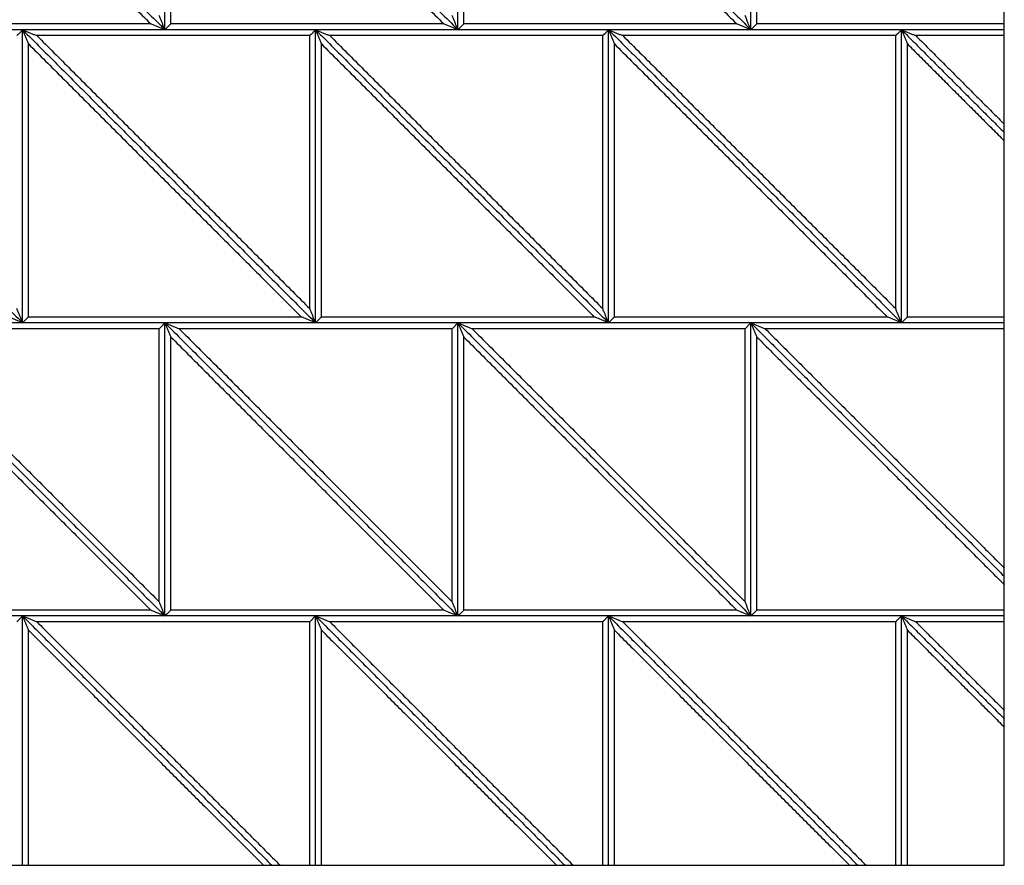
# Model space of a CAD drawing. Header units: millimetres. Extents: x 3058.1 to 3069.1, y 1872.4 to 1877.2.
# Tile 17 of 25: x 3065.9 to 3066.9, y 1872.4 to 1873.2. Entities that reach past the tile are written whole.
import ezdxf

# ---------------------------------------------------------------- set-up
doc = ezdxf.new("R2010")
doc.units = ezdxf.units.MM
doc.layers.add('Make2D', color=7, linetype='Continuous', true_color=0x000000)
doc.layers.add('Make2D$Visible$Curves', color=7, linetype='Continuous', true_color=0x000000)

# ---------------------------------------------------------------- blocks, each defined once
blk = doc.blocks.new('Akabia4')
at = {"layer": 'Make2D'}
blk.add_lwpolyline([(3064.8843, 1872.3627), (3066.8947, 1872.3627), (3066.8947, 1874.3731), (3064.8843, 1874.3731)], close=True, dxfattribs=at)
at = {"layer": 'Make2D$Visible$Curves', "color": 18, "lineweight": -3, "true_color": 0x000000}
for points, degree in [([(3065.7352, 1873.5179), (3065.8852, 1873.3679), (3066.0352, 1873.2179)], 2), ([(3065.7352, 1873.5179), (3065.8852, 1873.3679), (3066.0352, 1873.2179)], 2), ([(3066.0352, 1873.5179), (3066.1852, 1873.3679), (3066.3352, 1873.2179)], 2), ([(3066.0352, 1873.5179), (3066.1852, 1873.3679), (3066.3352, 1873.2179)], 2), ([(3066.0352, 1873.2179), (3066.0352, 1873.3679), (3066.0352, 1873.5179)], 2), ([(3066.0352, 1873.2179), (3066.0352, 1873.3679), (3066.0352, 1873.5179)], 2), ([(3066.3352, 1873.5179), (3066.4852, 1873.3679), (3066.6352, 1873.2179)], 2), ([(3066.3352, 1873.5179), (3066.4852, 1873.3679), (3066.6352, 1873.2179)], 2), ([(3066.3352, 1873.2179), (3066.3352, 1873.3679), (3066.3352, 1873.5179)], 2), ([(3066.3352, 1873.2179), (3066.3352, 1873.3679), (3066.3352, 1873.5179)], 2), ([(3066.6352, 1873.2179), (3066.6352, 1873.3679), (3066.6352, 1873.5179)], 2), ([(3066.6352, 1873.2179), (3066.6352, 1873.3679), (3066.6352, 1873.5179)], 2), ([(3065.7413, 1873.5034), (3065.881, 1873.3637), (3066.0207, 1873.2239)], 2), ([(3066.0413, 1873.5034), (3066.181, 1873.3637), (3066.3207, 1873.2239)], 2), ([(3066.0413, 1873.2239), (3066.0413, 1873.3637), (3066.0413, 1873.5034)], 2), ([(3066.3413, 1873.5034), (3066.481, 1873.3637), (3066.6207, 1873.2239)], 2), ([(3066.3413, 1873.2239), (3066.3413, 1873.3637), (3066.3413, 1873.5034)], 2), ([(3066.6413, 1873.2239), (3066.6413, 1873.3637), (3066.6413, 1873.5034)], 2), ([(3066.0352, 1873.2179), (3066.035, 1873.2185), (3066.0346, 1873.2195), (3066.0339, 1873.2212), (3066.0332, 1873.2228), (3066.0326, 1873.2244), (3066.0319, 1873.226), (3066.0312, 1873.2276), (3066.0306, 1873.2292), (3066.0299, 1873.2309), (3066.0294, 1873.2319), (3066.0292, 1873.2325)], 3), ([(3066.3352, 1873.2179), (3066.335, 1873.2185), (3066.3346, 1873.2195), (3066.3339, 1873.2212), (3066.3332, 1873.2228), (3066.3326, 1873.2244), (3066.3319, 1873.226), (3066.3312, 1873.2276), (3066.3306, 1873.2292), (3066.3299, 1873.2309), (3066.3294, 1873.2319), (3066.3292, 1873.2325)], 3), ([(3066.6352, 1873.2179), (3066.635, 1873.2185), (3066.6346, 1873.2195), (3066.6339, 1873.2212), (3066.6332, 1873.2228), (3066.6326, 1873.2244), (3066.6319, 1873.226), (3066.6312, 1873.2276), (3066.6306, 1873.2292), (3066.6299, 1873.2309), (3066.6294, 1873.2319), (3066.6292, 1873.2325)], 3), ([(3066.0207, 1873.2239), (3065.881, 1873.2239), (3065.7413, 1873.2239)], 2), ([(3066.0352, 1873.2179), (3066.0347, 1873.2181), (3066.0336, 1873.2186), (3066.032, 1873.2193), (3066.0304, 1873.2199), (3066.0288, 1873.2206), (3066.0272, 1873.2213), (3066.0255, 1873.2219), (3066.0239, 1873.2226), (3066.0223, 1873.2233), (3066.0212, 1873.2237), (3066.0207, 1873.2239)], 3), ([(3066.0352, 1873.2179), (3066.0355, 1873.2181), (3066.0359, 1873.2186), (3066.0366, 1873.2193), (3066.0373, 1873.2199), (3066.0379, 1873.2206), (3066.0386, 1873.2213), (3066.0393, 1873.2219), (3066.0399, 1873.2226), (3066.0406, 1873.2233), (3066.041, 1873.2237), (3066.0413, 1873.2239)], 3), ([(3066.3207, 1873.2239), (3066.181, 1873.2239), (3066.0413, 1873.2239)], 2), ([(3066.3352, 1873.2179), (3066.3347, 1873.2181), (3066.3336, 1873.2186), (3066.332, 1873.2193), (3066.3304, 1873.2199), (3066.3288, 1873.2206), (3066.3272, 1873.2213), (3066.3255, 1873.2219), (3066.3239, 1873.2226), (3066.3223, 1873.2233), (3066.3212, 1873.2237), (3066.3207, 1873.2239)], 3), ([(3066.3352, 1873.2179), (3066.3355, 1873.2181), (3066.3359, 1873.2186), (3066.3366, 1873.2193), (3066.3373, 1873.2199), (3066.3379, 1873.2206), (3066.3386, 1873.2213), (3066.3393, 1873.2219), (3066.3399, 1873.2226), (3066.3406, 1873.2233), (3066.341, 1873.2237), (3066.3413, 1873.2239)], 3), ([(3066.6207, 1873.2239), (3066.481, 1873.2239), (3066.3413, 1873.2239)], 2), ([(3066.6352, 1873.2179), (3066.6347, 1873.2181), (3066.6336, 1873.2186), (3066.632, 1873.2193), (3066.6304, 1873.2199), (3066.6288, 1873.2206), (3066.6272, 1873.2213), (3066.6255, 1873.2219), (3066.6239, 1873.2226), (3066.6223, 1873.2233), (3066.6212, 1873.2237), (3066.6207, 1873.2239)], 3), ([(3066.6352, 1873.2179), (3066.6355, 1873.2181), (3066.6359, 1873.2186), (3066.6366, 1873.2193), (3066.6373, 1873.2199), (3066.6379, 1873.2206), (3066.6386, 1873.2213), (3066.6393, 1873.2219), (3066.6399, 1873.2226), (3066.6406, 1873.2233), (3066.641, 1873.2237), (3066.6413, 1873.2239)], 3), ([(3066.8947, 1873.2239), (3066.768, 1873.2239), (3066.6413, 1873.2239)], 2), ([(3065.5895, 1873.2179), (3065.7395, 1873.0679), (3065.8895, 1872.9179)], 2), ([(3065.8895, 1873.2179), (3065.7395, 1873.2179), (3065.5895, 1873.2179)], 2), ([(3065.5895, 1873.2179), (3065.7395, 1873.0679), (3065.8895, 1872.9179)], 2), ([(3066.0352, 1873.2179), (3065.8852, 1873.2179), (3065.7352, 1873.2179)], 2), ([(3065.8895, 1873.2179), (3065.8893, 1873.2177), (3065.8888, 1873.2172), (3065.8882, 1873.2166), (3065.8875, 1873.2159), (3065.8868, 1873.2152), (3065.8862, 1873.2146), (3065.8855, 1873.2139), (3065.8848, 1873.2132), (3065.8841, 1873.2126), (3065.8837, 1873.2121), (3065.8835, 1873.2119)], 3), ([(3065.8895, 1873.2179), (3065.89, 1873.2177), (3065.8911, 1873.2172), (3065.8927, 1873.2166), (3065.8944, 1873.2159), (3065.896, 1873.2152), (3065.8976, 1873.2146), (3065.8992, 1873.2139), (3065.9008, 1873.2132), (3065.9024, 1873.2126), (3065.9035, 1873.2121), (3065.9041, 1873.2119)], 3), ([(3065.8895, 1873.2179), (3066.0395, 1873.0679), (3066.1895, 1872.9179)], 2), ([(3066.1895, 1873.2179), (3066.0395, 1873.2179), (3065.8895, 1873.2179)], 2), ([(3065.8895, 1873.2179), (3065.8897, 1873.2174), (3065.8902, 1873.2163), (3065.8908, 1873.2147), (3065.8915, 1873.2131), (3065.8922, 1873.2114), (3065.8929, 1873.2098), (3065.8935, 1873.2082), (3065.8942, 1873.2066), (3065.8949, 1873.205), (3065.8953, 1873.2039), (3065.8955, 1873.2034)], 3), ([(3065.8895, 1873.2179), (3066.0395, 1873.0679), (3066.1895, 1872.9179)], 2), ([(3065.8895, 1872.9179), (3065.8895, 1873.0679), (3065.8895, 1873.2179)], 2), ([(3065.8895, 1872.9179), (3065.8895, 1873.0679), (3065.8895, 1873.2179)], 2), ([(3066.3352, 1873.2179), (3066.1852, 1873.2179), (3066.0352, 1873.2179)], 2), ([(3066.1895, 1873.2179), (3066.1893, 1873.2177), (3066.1888, 1873.2172), (3066.1882, 1873.2166), (3066.1875, 1873.2159), (3066.1868, 1873.2152), (3066.1862, 1873.2146), (3066.1855, 1873.2139), (3066.1848, 1873.2132), (3066.1841, 1873.2126), (3066.1837, 1873.2121), (3066.1835, 1873.2119)], 3), ([(3066.1895, 1873.2179), (3066.19, 1873.2177), (3066.1911, 1873.2172), (3066.1927, 1873.2166), (3066.1944, 1873.2159), (3066.196, 1873.2152), (3066.1976, 1873.2146), (3066.1992, 1873.2139), (3066.2008, 1873.2132), (3066.2024, 1873.2126), (3066.2035, 1873.2121), (3066.2041, 1873.2119)], 3), ([(3066.1895, 1873.2179), (3066.3395, 1873.0679), (3066.4895, 1872.9179)], 2), ([(3066.4895, 1873.2179), (3066.3395, 1873.2179), (3066.1895, 1873.2179)], 2), ([(3066.1895, 1873.2179), (3066.1897, 1873.2174), (3066.1902, 1873.2163), (3066.1908, 1873.2147), (3066.1915, 1873.2131), (3066.1922, 1873.2114), (3066.1929, 1873.2098), (3066.1935, 1873.2082), (3066.1942, 1873.2066), (3066.1949, 1873.205), (3066.1953, 1873.2039), (3066.1955, 1873.2034)], 3), ([(3066.1895, 1873.2179), (3066.3395, 1873.0679), (3066.4895, 1872.9179)], 2), ([(3066.1895, 1872.9179), (3066.1895, 1873.0679), (3066.1895, 1873.2179)], 2), ([(3066.1895, 1872.9179), (3066.1895, 1873.0679), (3066.1895, 1873.2179)], 2), ([(3066.6352, 1873.2179), (3066.4852, 1873.2179), (3066.3352, 1873.2179)], 2), ([(3066.4895, 1873.2179), (3066.4893, 1873.2177), (3066.4888, 1873.2172), (3066.4882, 1873.2166), (3066.4875, 1873.2159), (3066.4868, 1873.2152), (3066.4862, 1873.2146), (3066.4855, 1873.2139), (3066.4848, 1873.2132), (3066.4841, 1873.2126), (3066.4837, 1873.2121), (3066.4835, 1873.2119)], 3), ([(3066.4895, 1872.9179), (3066.4895, 1873.0679), (3066.4895, 1873.2179)], 2), ([(3066.4895, 1873.2179), (3066.49, 1873.2177), (3066.4911, 1873.2172), (3066.4927, 1873.2166), (3066.4944, 1873.2159), (3066.496, 1873.2152), (3066.4976, 1873.2146), (3066.4992, 1873.2139), (3066.5008, 1873.2132), (3066.5024, 1873.2126), (3066.5035, 1873.2121), (3066.5041, 1873.2119)], 3), ([(3066.4895, 1873.2179), (3066.6395, 1873.0679), (3066.7895, 1872.9179)], 2), ([(3066.7895, 1873.2179), (3066.6395, 1873.2179), (3066.4895, 1873.2179)], 2), ([(3066.4895, 1873.2179), (3066.4897, 1873.2174), (3066.4902, 1873.2163), (3066.4908, 1873.2147), (3066.4915, 1873.2131), (3066.4922, 1873.2114), (3066.4929, 1873.2098), (3066.4935, 1873.2082), (3066.4942, 1873.2066), (3066.4949, 1873.205), (3066.4953, 1873.2039), (3066.4955, 1873.2034)], 3), ([(3066.4895, 1873.2179), (3066.6395, 1873.0679), (3066.7895, 1872.9179)], 2), ([(3066.4895, 1872.9179), (3066.4895, 1873.0679), (3066.4895, 1873.2179)], 2), ([(3066.8947, 1873.2179), (3066.765, 1873.2179), (3066.6352, 1873.2179)], 2), ([(3066.7895, 1873.2179), (3066.7893, 1873.2177), (3066.7888, 1873.2172), (3066.7882, 1873.2166), (3066.7875, 1873.2159), (3066.7868, 1873.2152), (3066.7862, 1873.2146), (3066.7855, 1873.2139), (3066.7848, 1873.2132), (3066.7841, 1873.2126), (3066.7837, 1873.2121), (3066.7835, 1873.2119)], 3), ([(3066.7895, 1873.2179), (3066.79, 1873.2177), (3066.7911, 1873.2172), (3066.7927, 1873.2166), (3066.7944, 1873.2159), (3066.796, 1873.2152), (3066.7976, 1873.2146), (3066.7992, 1873.2139), (3066.8008, 1873.2132), (3066.8024, 1873.2126), (3066.8035, 1873.2121), (3066.8041, 1873.2119)], 3), ([(3066.7895, 1873.2179), (3066.7897, 1873.2174), (3066.7902, 1873.2163), (3066.7908, 1873.2147), (3066.7915, 1873.2131), (3066.7922, 1873.2114), (3066.7929, 1873.2098), (3066.7935, 1873.2082), (3066.7942, 1873.2066), (3066.7949, 1873.205), (3066.7953, 1873.2039), (3066.7955, 1873.2034)], 3), ([(3066.7895, 1872.9179), (3066.7895, 1873.0679), (3066.7895, 1873.2179)], 2), ([(3066.7895, 1872.9179), (3066.7895, 1873.0679), (3066.7895, 1873.2179)], 2), ([(3066.7895, 1873.2179), (3066.8421, 1873.1653), (3066.8947, 1873.1127)], 2), ([(3066.8947, 1873.2179), (3066.8421, 1873.2179), (3066.7895, 1873.2179)], 2), ([(3066.7895, 1873.2179), (3066.8421, 1873.1653), (3066.8947, 1873.1127)], 2), ([(3065.8955, 1873.2034), (3066.0352, 1873.0637), (3066.1749, 1872.9239)], 2), ([(3065.8955, 1872.9239), (3065.8955, 1873.0637), (3065.8955, 1873.2034)], 2), ([(3065.9041, 1873.2119), (3066.0438, 1873.0722), (3066.1835, 1872.9325)], 2), ([(3066.1835, 1873.2119), (3066.0438, 1873.2119), (3065.9041, 1873.2119)], 2), ([(3066.1835, 1872.9325), (3066.1835, 1873.0722), (3066.1835, 1873.2119)], 2), ([(3066.1955, 1873.2034), (3066.3352, 1873.0637), (3066.4749, 1872.9239)], 2), ([(3066.1955, 1872.9239), (3066.1955, 1873.0637), (3066.1955, 1873.2034)], 2), ([(3066.2041, 1873.2119), (3066.3438, 1873.0722), (3066.4835, 1872.9325)], 2), ([(3066.4835, 1873.2119), (3066.3438, 1873.2119), (3066.2041, 1873.2119)], 2), ([(3066.4835, 1872.9325), (3066.4835, 1873.0722), (3066.4835, 1873.2119)], 2), ([(3066.4955, 1873.2034), (3066.6352, 1873.0637), (3066.7749, 1872.9239)], 2), ([(3066.4955, 1872.9239), (3066.4955, 1873.0637), (3066.4955, 1873.2034)], 2), ([(3066.5041, 1873.2119), (3066.6438, 1873.0722), (3066.7835, 1872.9325)], 2), ([(3066.7835, 1873.2119), (3066.6438, 1873.2119), (3066.5041, 1873.2119)], 2), ([(3066.7835, 1872.9325), (3066.7835, 1873.0722), (3066.7835, 1873.2119)], 2), ([(3066.7955, 1872.9239), (3066.7955, 1873.0637), (3066.7955, 1873.2034)], 2), ([(3066.7955, 1873.2034), (3066.8451, 1873.1538), (3066.8947, 1873.1042)], 2), ([(3066.8041, 1873.2119), (3066.8494, 1873.1666), (3066.8947, 1873.1213)], 2), ([(3066.8947, 1873.2119), (3066.8494, 1873.2119), (3066.8041, 1873.2119)], 2), ([(3065.8895, 1872.9179), (3065.8893, 1872.9185), (3065.8888, 1872.9195), (3065.8882, 1872.9212), (3065.8875, 1872.9228), (3065.8868, 1872.9244), (3065.8862, 1872.926), (3065.8855, 1872.9276), (3065.8848, 1872.9292), (3065.8841, 1872.9309), (3065.8837, 1872.9319), (3065.8835, 1872.9325)], 3), ([(3066.1895, 1872.9179), (3066.1893, 1872.9185), (3066.1888, 1872.9195), (3066.1882, 1872.9212), (3066.1875, 1872.9228), (3066.1868, 1872.9244), (3066.1862, 1872.926), (3066.1855, 1872.9276), (3066.1848, 1872.9292), (3066.1841, 1872.9309), (3066.1837, 1872.9319), (3066.1835, 1872.9325)], 3), ([(3066.4895, 1872.9179), (3066.4893, 1872.9185), (3066.4888, 1872.9195), (3066.4882, 1872.9212), (3066.4875, 1872.9228), (3066.4868, 1872.9244), (3066.4862, 1872.926), (3066.4855, 1872.9276), (3066.4848, 1872.9292), (3066.4841, 1872.9309), (3066.4837, 1872.9319), (3066.4835, 1872.9325)], 3), ([(3066.7895, 1872.9179), (3066.7893, 1872.9185), (3066.7888, 1872.9195), (3066.7882, 1872.9212), (3066.7875, 1872.9228), (3066.7868, 1872.9244), (3066.7862, 1872.926), (3066.7855, 1872.9276), (3066.7848, 1872.9292), (3066.7841, 1872.9309), (3066.7837, 1872.9319), (3066.7835, 1872.9325)], 3), ([(3065.8895, 1872.9179), (3065.889, 1872.9181), (3065.8879, 1872.9186), (3065.8863, 1872.9193), (3065.8847, 1872.9199), (3065.883, 1872.9206), (3065.8814, 1872.9213), (3065.8798, 1872.9219), (3065.8782, 1872.9226), (3065.8766, 1872.9233), (3065.8755, 1872.9237), (3065.8749, 1872.9239)], 3), ([(3065.8895, 1872.9179), (3065.8897, 1872.9181), (3065.8902, 1872.9186), (3065.8908, 1872.9193), (3065.8915, 1872.9199), (3065.8922, 1872.9206), (3065.8929, 1872.9213), (3065.8935, 1872.9219), (3065.8942, 1872.9226), (3065.8949, 1872.9233), (3065.8953, 1872.9237), (3065.8955, 1872.9239)], 3), ([(3066.1749, 1872.9239), (3066.0352, 1872.9239), (3065.8955, 1872.9239)], 2), ([(3066.1895, 1872.9179), (3066.189, 1872.9181), (3066.1879, 1872.9186), (3066.1863, 1872.9193), (3066.1847, 1872.9199), (3066.183, 1872.9206), (3066.1814, 1872.9213), (3066.1798, 1872.9219), (3066.1782, 1872.9226), (3066.1766, 1872.9233), (3066.1755, 1872.9237), (3066.1749, 1872.9239)], 3), ([(3066.1895, 1872.9179), (3066.1897, 1872.9181), (3066.1902, 1872.9186), (3066.1908, 1872.9193), (3066.1915, 1872.9199), (3066.1922, 1872.9206), (3066.1929, 1872.9213), (3066.1935, 1872.9219), (3066.1942, 1872.9226), (3066.1949, 1872.9233), (3066.1953, 1872.9237), (3066.1955, 1872.9239)], 3), ([(3066.4749, 1872.9239), (3066.3352, 1872.9239), (3066.1955, 1872.9239)], 2), ([(3066.4895, 1872.9179), (3066.489, 1872.9181), (3066.4879, 1872.9186), (3066.4863, 1872.9193), (3066.4847, 1872.9199), (3066.483, 1872.9206), (3066.4814, 1872.9213), (3066.4798, 1872.9219), (3066.4782, 1872.9226), (3066.4766, 1872.9233), (3066.4755, 1872.9237), (3066.4749, 1872.9239)], 3), ([(3066.4895, 1872.9179), (3066.4897, 1872.9181), (3066.4902, 1872.9186), (3066.4908, 1872.9193), (3066.4915, 1872.9199), (3066.4922, 1872.9206), (3066.4929, 1872.9213), (3066.4935, 1872.9219), (3066.4942, 1872.9226), (3066.4949, 1872.9233), (3066.4953, 1872.9237), (3066.4955, 1872.9239)], 3), ([(3066.7749, 1872.9239), (3066.6352, 1872.9239), (3066.4955, 1872.9239)], 2), ([(3066.7895, 1872.9179), (3066.789, 1872.9181), (3066.7879, 1872.9186), (3066.7863, 1872.9193), (3066.7847, 1872.9199), (3066.783, 1872.9206), (3066.7814, 1872.9213), (3066.7798, 1872.9219), (3066.7782, 1872.9226), (3066.7766, 1872.9233), (3066.7755, 1872.9237), (3066.7749, 1872.9239)], 3), ([(3066.7895, 1872.9179), (3066.7897, 1872.9181), (3066.7902, 1872.9186), (3066.7908, 1872.9193), (3066.7915, 1872.9199), (3066.7922, 1872.9206), (3066.7929, 1872.9213), (3066.7935, 1872.9219), (3066.7942, 1872.9226), (3066.7949, 1872.9233), (3066.7953, 1872.9237), (3066.7955, 1872.9239)], 3), ([(3066.8947, 1872.9239), (3066.8451, 1872.9239), (3066.7955, 1872.9239)], 2), ([(3065.8895, 1872.9179), (3065.7395, 1872.9179), (3065.5895, 1872.9179)], 2), ([(3065.7352, 1872.9179), (3065.8852, 1872.7679), (3066.0352, 1872.6179)], 2), ([(3066.0352, 1872.9179), (3065.8852, 1872.9179), (3065.7352, 1872.9179)], 2), ([(3065.7352, 1872.9179), (3065.8852, 1872.7679), (3066.0352, 1872.6179)], 2), ([(3065.7498, 1872.9119), (3065.8895, 1872.7722), (3066.0292, 1872.6325)], 2), ([(3066.0292, 1872.9119), (3065.8895, 1872.9119), (3065.7498, 1872.9119)], 2), ([(3066.1895, 1872.9179), (3066.0395, 1872.9179), (3065.8895, 1872.9179)], 2), ([(3066.0352, 1872.9179), (3066.035, 1872.9177), (3066.0346, 1872.9172), (3066.0339, 1872.9166), (3066.0332, 1872.9159), (3066.0326, 1872.9152), (3066.0319, 1872.9146), (3066.0312, 1872.9139), (3066.0306, 1872.9132), (3066.0299, 1872.9126), (3066.0294, 1872.9121), (3066.0292, 1872.9119)], 3), ([(3066.0292, 1872.6325), (3066.0292, 1872.7722), (3066.0292, 1872.9119)], 2), ([(3066.0352, 1872.9179), (3066.0358, 1872.9177), (3066.0369, 1872.9172), (3066.0385, 1872.9166), (3066.0401, 1872.9159), (3066.0417, 1872.9152), (3066.0433, 1872.9146), (3066.0449, 1872.9139), (3066.0466, 1872.9132), (3066.0482, 1872.9126), (3066.0493, 1872.9121), (3066.0498, 1872.9119)], 3), ([(3066.0352, 1872.9179), (3066.1852, 1872.7679), (3066.3352, 1872.6179)], 2), ([(3066.3352, 1872.9179), (3066.1852, 1872.9179), (3066.0352, 1872.9179)], 2), ([(3066.0352, 1872.9179), (3066.0355, 1872.9174), (3066.0359, 1872.9163), (3066.0366, 1872.9147), (3066.0373, 1872.9131), (3066.0379, 1872.9114), (3066.0386, 1872.9098), (3066.0393, 1872.9082), (3066.0399, 1872.9066), (3066.0406, 1872.905), (3066.041, 1872.9039), (3066.0413, 1872.9034)], 3), ([(3066.0352, 1872.9179), (3066.1852, 1872.7679), (3066.3352, 1872.6179)], 2), ([(3066.0352, 1872.6179), (3066.0352, 1872.7679), (3066.0352, 1872.9179)], 2), ([(3066.0352, 1872.6179), (3066.0352, 1872.7679), (3066.0352, 1872.9179)], 2), ([(3066.0498, 1872.9119), (3066.1895, 1872.7722), (3066.3292, 1872.6325)], 2), ([(3066.3292, 1872.9119), (3066.1895, 1872.9119), (3066.0498, 1872.9119)], 2), ([(3066.4895, 1872.9179), (3066.3395, 1872.9179), (3066.1895, 1872.9179)], 2), ([(3066.3352, 1872.9179), (3066.335, 1872.9177), (3066.3346, 1872.9172), (3066.3339, 1872.9166), (3066.3332, 1872.9159), (3066.3326, 1872.9152), (3066.3319, 1872.9146), (3066.3312, 1872.9139), (3066.3306, 1872.9132), (3066.3299, 1872.9126), (3066.3294, 1872.9121), (3066.3292, 1872.9119)], 3), ([(3066.3292, 1872.6325), (3066.3292, 1872.7722), (3066.3292, 1872.9119)], 2), ([(3066.3352, 1872.9179), (3066.3358, 1872.9177), (3066.3369, 1872.9172), (3066.3385, 1872.9166), (3066.3401, 1872.9159), (3066.3417, 1872.9152), (3066.3433, 1872.9146), (3066.3449, 1872.9139), (3066.3466, 1872.9132), (3066.3482, 1872.9126), (3066.3493, 1872.9121), (3066.3498, 1872.9119)], 3), ([(3066.3352, 1872.9179), (3066.4852, 1872.7679), (3066.6352, 1872.6179)], 2), ([(3066.6352, 1872.9179), (3066.4852, 1872.9179), (3066.3352, 1872.9179)], 2), ([(3066.3352, 1872.9179), (3066.3355, 1872.9174), (3066.3359, 1872.9163), (3066.3366, 1872.9147), (3066.3373, 1872.9131), (3066.3379, 1872.9114), (3066.3386, 1872.9098), (3066.3393, 1872.9082), (3066.3399, 1872.9066), (3066.3406, 1872.905), (3066.341, 1872.9039), (3066.3413, 1872.9034)], 3), ([(3066.3352, 1872.9179), (3066.4852, 1872.7679), (3066.6352, 1872.6179)], 2), ([(3066.3352, 1872.6179), (3066.3352, 1872.7679), (3066.3352, 1872.9179)], 2), ([(3066.3352, 1872.6179), (3066.3352, 1872.7679), (3066.3352, 1872.9179)], 2), ([(3066.3498, 1872.9119), (3066.4895, 1872.7722), (3066.6292, 1872.6325)], 2), ([(3066.6292, 1872.9119), (3066.4895, 1872.9119), (3066.3498, 1872.9119)], 2), ([(3066.7895, 1872.9179), (3066.6395, 1872.9179), (3066.4895, 1872.9179)], 2), ([(3066.6352, 1872.9179), (3066.635, 1872.9177), (3066.6346, 1872.9172), (3066.6339, 1872.9166), (3066.6332, 1872.9159), (3066.6326, 1872.9152), (3066.6319, 1872.9146), (3066.6312, 1872.9139), (3066.6306, 1872.9132), (3066.6299, 1872.9126), (3066.6294, 1872.9121), (3066.6292, 1872.9119)], 3), ([(3066.6292, 1872.6325), (3066.6292, 1872.7722), (3066.6292, 1872.9119)], 2), ([(3066.6352, 1872.6179), (3066.6352, 1872.7679), (3066.6352, 1872.9179)], 2), ([(3066.6352, 1872.9179), (3066.6358, 1872.9177), (3066.6369, 1872.9172), (3066.6385, 1872.9166), (3066.6401, 1872.9159), (3066.6417, 1872.9152), (3066.6433, 1872.9146), (3066.6449, 1872.9139), (3066.6466, 1872.9132), (3066.6482, 1872.9126), (3066.6493, 1872.9121), (3066.6498, 1872.9119)], 3), ([(3066.6352, 1872.9179), (3066.6355, 1872.9174), (3066.6359, 1872.9163), (3066.6366, 1872.9147), (3066.6373, 1872.9131), (3066.6379, 1872.9114), (3066.6386, 1872.9098), (3066.6393, 1872.9082), (3066.6399, 1872.9066), (3066.6406, 1872.905), (3066.641, 1872.9039), (3066.6413, 1872.9034)], 3), ([(3066.6352, 1872.6179), (3066.6352, 1872.7679), (3066.6352, 1872.9179)], 2), ([(3066.6352, 1872.9179), (3066.765, 1872.7882), (3066.8947, 1872.6585)], 2), ([(3066.8947, 1872.9179), (3066.765, 1872.9179), (3066.6352, 1872.9179)], 2), ([(3066.6352, 1872.9179), (3066.765, 1872.7882), (3066.8947, 1872.6585)], 2), ([(3066.6498, 1872.9119), (3066.7723, 1872.7894), (3066.8947, 1872.667)], 2), ([(3066.8947, 1872.9119), (3066.7723, 1872.9119), (3066.6498, 1872.9119)], 2), ([(3066.8947, 1872.9179), (3066.8421, 1872.9179), (3066.7895, 1872.9179)], 2), ([(3065.7413, 1872.9034), (3065.881, 1872.7637), (3066.0207, 1872.6239)], 2), ([(3066.0413, 1872.9034), (3066.181, 1872.7637), (3066.3207, 1872.6239)], 2), ([(3066.0413, 1872.6239), (3066.0413, 1872.7637), (3066.0413, 1872.9034)], 2), ([(3066.3413, 1872.9034), (3066.481, 1872.7637), (3066.6207, 1872.6239)], 2), ([(3066.3413, 1872.6239), (3066.3413, 1872.7637), (3066.3413, 1872.9034)], 2), ([(3066.6413, 1872.6239), (3066.6413, 1872.7637), (3066.6413, 1872.9034)], 2), ([(3066.6413, 1872.9034), (3066.768, 1872.7766), (3066.8947, 1872.6499)], 2), ([(3066.0352, 1872.6179), (3066.035, 1872.6185), (3066.0346, 1872.6195), (3066.0339, 1872.6212), (3066.0332, 1872.6228), (3066.0326, 1872.6244), (3066.0319, 1872.626), (3066.0312, 1872.6276), (3066.0306, 1872.6292), (3066.0299, 1872.6309), (3066.0294, 1872.6319), (3066.0292, 1872.6325)], 3), ([(3066.3352, 1872.6179), (3066.335, 1872.6185), (3066.3346, 1872.6195), (3066.3339, 1872.6212), (3066.3332, 1872.6228), (3066.3326, 1872.6244), (3066.3319, 1872.626), (3066.3312, 1872.6276), (3066.3306, 1872.6292), (3066.3299, 1872.6309), (3066.3294, 1872.6319), (3066.3292, 1872.6325)], 3), ([(3066.6352, 1872.6179), (3066.635, 1872.6185), (3066.6346, 1872.6195), (3066.6339, 1872.6212), (3066.6332, 1872.6228), (3066.6326, 1872.6244), (3066.6319, 1872.626), (3066.6312, 1872.6276), (3066.6306, 1872.6292), (3066.6299, 1872.6309), (3066.6294, 1872.6319), (3066.6292, 1872.6325)], 3), ([(3065.8895, 1872.6179), (3065.7395, 1872.6179), (3065.5895, 1872.6179)], 2), ([(3066.0352, 1872.6179), (3065.8852, 1872.6179), (3065.7352, 1872.6179)], 2), ([(3066.0207, 1872.6239), (3065.881, 1872.6239), (3065.7413, 1872.6239)], 2), ([(3065.8895, 1872.6179), (3065.8893, 1872.6177), (3065.8888, 1872.6172), (3065.8882, 1872.6166), (3065.8875, 1872.6159), (3065.8868, 1872.6152), (3065.8862, 1872.6146), (3065.8855, 1872.6139), (3065.8848, 1872.6132), (3065.8841, 1872.6126), (3065.8837, 1872.6121), (3065.8835, 1872.6119)], 3), ([(3065.8895, 1872.6179), (3065.89, 1872.6177), (3065.8911, 1872.6172), (3065.8927, 1872.6166), (3065.8944, 1872.6159), (3065.896, 1872.6152), (3065.8976, 1872.6146), (3065.8992, 1872.6139), (3065.9008, 1872.6132), (3065.9024, 1872.6126), (3065.9035, 1872.6121), (3065.9041, 1872.6119)], 3), ([(3066.1895, 1872.6179), (3066.0395, 1872.6179), (3065.8895, 1872.6179)], 2), ([(3065.8895, 1872.6179), (3065.8897, 1872.6174), (3065.8902, 1872.6163), (3065.8908, 1872.6147), (3065.8915, 1872.6131), (3065.8922, 1872.6114), (3065.8929, 1872.6098), (3065.8935, 1872.6082), (3065.8942, 1872.6066), (3065.8949, 1872.605), (3065.8953, 1872.6039), (3065.8955, 1872.6034)], 3), ([(3065.8895, 1872.6179), (3066.0171, 1872.4903), (3066.1447, 1872.3627)], 2), ([(3065.8895, 1872.6179), (3066.0171, 1872.4903), (3066.1447, 1872.3627)], 2), ([(3065.8895, 1872.3627), (3065.8895, 1872.4903), (3065.8895, 1872.6179)], 2), ([(3065.8895, 1872.3627), (3065.8895, 1872.4903), (3065.8895, 1872.6179)], 2), ([(3066.0352, 1872.6179), (3066.0347, 1872.6181), (3066.0336, 1872.6186), (3066.032, 1872.6193), (3066.0304, 1872.6199), (3066.0288, 1872.6206), (3066.0272, 1872.6213), (3066.0255, 1872.6219), (3066.0239, 1872.6226), (3066.0223, 1872.6233), (3066.0212, 1872.6237), (3066.0207, 1872.6239)], 3), ([(3066.0352, 1872.6179), (3066.0355, 1872.6181), (3066.0359, 1872.6186), (3066.0366, 1872.6193), (3066.0373, 1872.6199), (3066.0379, 1872.6206), (3066.0386, 1872.6213), (3066.0393, 1872.6219), (3066.0399, 1872.6226), (3066.0406, 1872.6233), (3066.041, 1872.6237), (3066.0413, 1872.6239)], 3), ([(3066.3352, 1872.6179), (3066.1852, 1872.6179), (3066.0352, 1872.6179)], 2), ([(3066.3207, 1872.6239), (3066.181, 1872.6239), (3066.0413, 1872.6239)], 2), ([(3066.1895, 1872.6179), (3066.1893, 1872.6177), (3066.1888, 1872.6172), (3066.1882, 1872.6166), (3066.1875, 1872.6159), (3066.1868, 1872.6152), (3066.1862, 1872.6146), (3066.1855, 1872.6139), (3066.1848, 1872.6132), (3066.1841, 1872.6126), (3066.1837, 1872.6121), (3066.1835, 1872.6119)], 3), ([(3066.1895, 1872.6179), (3066.19, 1872.6177), (3066.1911, 1872.6172), (3066.1927, 1872.6166), (3066.1944, 1872.6159), (3066.196, 1872.6152), (3066.1976, 1872.6146), (3066.1992, 1872.6139), (3066.2008, 1872.6132), (3066.2024, 1872.6126), (3066.2035, 1872.6121), (3066.2041, 1872.6119)], 3), ([(3066.4895, 1872.6179), (3066.3395, 1872.6179), (3066.1895, 1872.6179)], 2), ([(3066.1895, 1872.6179), (3066.1897, 1872.6174), (3066.1902, 1872.6163), (3066.1908, 1872.6147), (3066.1915, 1872.6131), (3066.1922, 1872.6114), (3066.1929, 1872.6098), (3066.1935, 1872.6082), (3066.1942, 1872.6066), (3066.1949, 1872.605), (3066.1953, 1872.6039), (3066.1955, 1872.6034)], 3), ([(3066.1895, 1872.6179), (3066.3171, 1872.4903), (3066.4447, 1872.3627)], 2), ([(3066.1895, 1872.6179), (3066.3171, 1872.4903), (3066.4447, 1872.3627)], 2), ([(3066.1895, 1872.3627), (3066.1895, 1872.4903), (3066.1895, 1872.6179)], 2), ([(3066.1895, 1872.3627), (3066.1895, 1872.4903), (3066.1895, 1872.6179)], 2), ([(3066.3352, 1872.6179), (3066.3347, 1872.6181), (3066.3336, 1872.6186), (3066.332, 1872.6193), (3066.3304, 1872.6199), (3066.3288, 1872.6206), (3066.3272, 1872.6213), (3066.3255, 1872.6219), (3066.3239, 1872.6226), (3066.3223, 1872.6233), (3066.3212, 1872.6237), (3066.3207, 1872.6239)], 3), ([(3066.3352, 1872.6179), (3066.3355, 1872.6181), (3066.3359, 1872.6186), (3066.3366, 1872.6193), (3066.3373, 1872.6199), (3066.3379, 1872.6206), (3066.3386, 1872.6213), (3066.3393, 1872.6219), (3066.3399, 1872.6226), (3066.3406, 1872.6233), (3066.341, 1872.6237), (3066.3413, 1872.6239)], 3), ([(3066.6352, 1872.6179), (3066.4852, 1872.6179), (3066.3352, 1872.6179)], 2), ([(3066.6207, 1872.6239), (3066.481, 1872.6239), (3066.3413, 1872.6239)], 2), ([(3066.4895, 1872.6179), (3066.4893, 1872.6177), (3066.4888, 1872.6172), (3066.4882, 1872.6166), (3066.4875, 1872.6159), (3066.4868, 1872.6152), (3066.4862, 1872.6146), (3066.4855, 1872.6139), (3066.4848, 1872.6132), (3066.4841, 1872.6126), (3066.4837, 1872.6121), (3066.4835, 1872.6119)], 3), ([(3066.4895, 1872.6179), (3066.49, 1872.6177), (3066.4911, 1872.6172), (3066.4927, 1872.6166), (3066.4944, 1872.6159), (3066.496, 1872.6152), (3066.4976, 1872.6146), (3066.4992, 1872.6139), (3066.5008, 1872.6132), (3066.5024, 1872.6126), (3066.5035, 1872.6121), (3066.5041, 1872.6119)], 3), ([(3066.7895, 1872.6179), (3066.6395, 1872.6179), (3066.4895, 1872.6179)], 2), ([(3066.4895, 1872.6179), (3066.4897, 1872.6174), (3066.4902, 1872.6163), (3066.4908, 1872.6147), (3066.4915, 1872.6131), (3066.4922, 1872.6114), (3066.4929, 1872.6098), (3066.4935, 1872.6082), (3066.4942, 1872.6066), (3066.4949, 1872.605), (3066.4953, 1872.6039), (3066.4955, 1872.6034)], 3), ([(3066.4895, 1872.3627), (3066.4895, 1872.4903), (3066.4895, 1872.6179)], 2), ([(3066.4895, 1872.6179), (3066.6171, 1872.4903), (3066.7447, 1872.3627)], 2), ([(3066.4895, 1872.6179), (3066.6171, 1872.4903), (3066.7447, 1872.3627)], 2), ([(3066.4895, 1872.3627), (3066.4895, 1872.4903), (3066.4895, 1872.6179)], 2), ([(3066.6352, 1872.6179), (3066.6347, 1872.6181), (3066.6336, 1872.6186), (3066.632, 1872.6193), (3066.6304, 1872.6199), (3066.6288, 1872.6206), (3066.6272, 1872.6213), (3066.6255, 1872.6219), (3066.6239, 1872.6226), (3066.6223, 1872.6233), (3066.6212, 1872.6237), (3066.6207, 1872.6239)], 3), ([(3066.6352, 1872.6179), (3066.6355, 1872.6181), (3066.6359, 1872.6186), (3066.6366, 1872.6193), (3066.6373, 1872.6199), (3066.6379, 1872.6206), (3066.6386, 1872.6213), (3066.6393, 1872.6219), (3066.6399, 1872.6226), (3066.6406, 1872.6233), (3066.641, 1872.6237), (3066.6413, 1872.6239)], 3), ([(3066.8947, 1872.6179), (3066.765, 1872.6179), (3066.6352, 1872.6179)], 2), ([(3066.8947, 1872.6239), (3066.768, 1872.6239), (3066.6413, 1872.6239)], 2), ([(3066.7895, 1872.6179), (3066.7893, 1872.6177), (3066.7888, 1872.6172), (3066.7882, 1872.6166), (3066.7875, 1872.6159), (3066.7868, 1872.6152), (3066.7862, 1872.6146), (3066.7855, 1872.6139), (3066.7848, 1872.6132), (3066.7841, 1872.6126), (3066.7837, 1872.6121), (3066.7835, 1872.6119)], 3), ([(3066.7895, 1872.6179), (3066.79, 1872.6177), (3066.7911, 1872.6172), (3066.7927, 1872.6166), (3066.7944, 1872.6159), (3066.796, 1872.6152), (3066.7976, 1872.6146), (3066.7992, 1872.6139), (3066.8008, 1872.6132), (3066.8024, 1872.6126), (3066.8035, 1872.6121), (3066.8041, 1872.6119)], 3), ([(3066.7895, 1872.6179), (3066.7897, 1872.6174), (3066.7902, 1872.6163), (3066.7908, 1872.6147), (3066.7915, 1872.6131), (3066.7922, 1872.6114), (3066.7929, 1872.6098), (3066.7935, 1872.6082), (3066.7942, 1872.6066), (3066.7949, 1872.605), (3066.7953, 1872.6039), (3066.7955, 1872.6034)], 3), ([(3066.7895, 1872.6179), (3066.8421, 1872.5653), (3066.8947, 1872.5127)], 2), ([(3066.8947, 1872.6179), (3066.8421, 1872.6179), (3066.7895, 1872.6179)], 2), ([(3066.7895, 1872.6179), (3066.8421, 1872.5653), (3066.8947, 1872.5127)], 2), ([(3066.7895, 1872.3627), (3066.7895, 1872.4903), (3066.7895, 1872.6179)], 2), ([(3066.7895, 1872.3627), (3066.7895, 1872.4903), (3066.7895, 1872.6179)], 2), ([(3066.1835, 1872.6119), (3066.0438, 1872.6119), (3065.9041, 1872.6119)], 2), ([(3065.9041, 1872.6119), (3066.0286, 1872.4873), (3066.1532, 1872.3627)], 2), ([(3066.1835, 1872.3627), (3066.1835, 1872.4873), (3066.1835, 1872.6119)], 2), ([(3066.4835, 1872.6119), (3066.3438, 1872.6119), (3066.2041, 1872.6119)], 2), ([(3066.2041, 1872.6119), (3066.3286, 1872.4873), (3066.4532, 1872.3627)], 2), ([(3066.4835, 1872.3627), (3066.4835, 1872.4873), (3066.4835, 1872.6119)], 2), ([(3066.7835, 1872.6119), (3066.6438, 1872.6119), (3066.5041, 1872.6119)], 2), ([(3066.5041, 1872.6119), (3066.6286, 1872.4873), (3066.7532, 1872.3627)], 2), ([(3066.7835, 1872.3627), (3066.7835, 1872.4873), (3066.7835, 1872.6119)], 2), ([(3066.8041, 1872.6119), (3066.8494, 1872.5666), (3066.8947, 1872.5213)], 2), ([(3066.8947, 1872.6119), (3066.8494, 1872.6119), (3066.8041, 1872.6119)], 2), ([(3065.8955, 1872.6034), (3066.0159, 1872.483), (3066.1362, 1872.3627)], 2), ([(3065.8955, 1872.3627), (3065.8955, 1872.483), (3065.8955, 1872.6034)], 2), ([(3066.1955, 1872.6034), (3066.3159, 1872.483), (3066.4362, 1872.3627)], 2), ([(3066.1955, 1872.3627), (3066.1955, 1872.483), (3066.1955, 1872.6034)], 2), ([(3066.4955, 1872.6034), (3066.6159, 1872.483), (3066.7362, 1872.3627)], 2), ([(3066.4955, 1872.3627), (3066.4955, 1872.483), (3066.4955, 1872.6034)], 2), ([(3066.7955, 1872.6034), (3066.8451, 1872.5538), (3066.8947, 1872.5042)], 2), ([(3066.7955, 1872.3627), (3066.7955, 1872.483), (3066.7955, 1872.6034)], 2)]:
    blk.add_open_spline(points, degree=degree, dxfattribs=at)

msp = doc.modelspace()

# ---------------------------------------------------------------- block references
msp.add_blockref('Akabia4', (0, 0))

doc.saveas('drawing.dxf')
